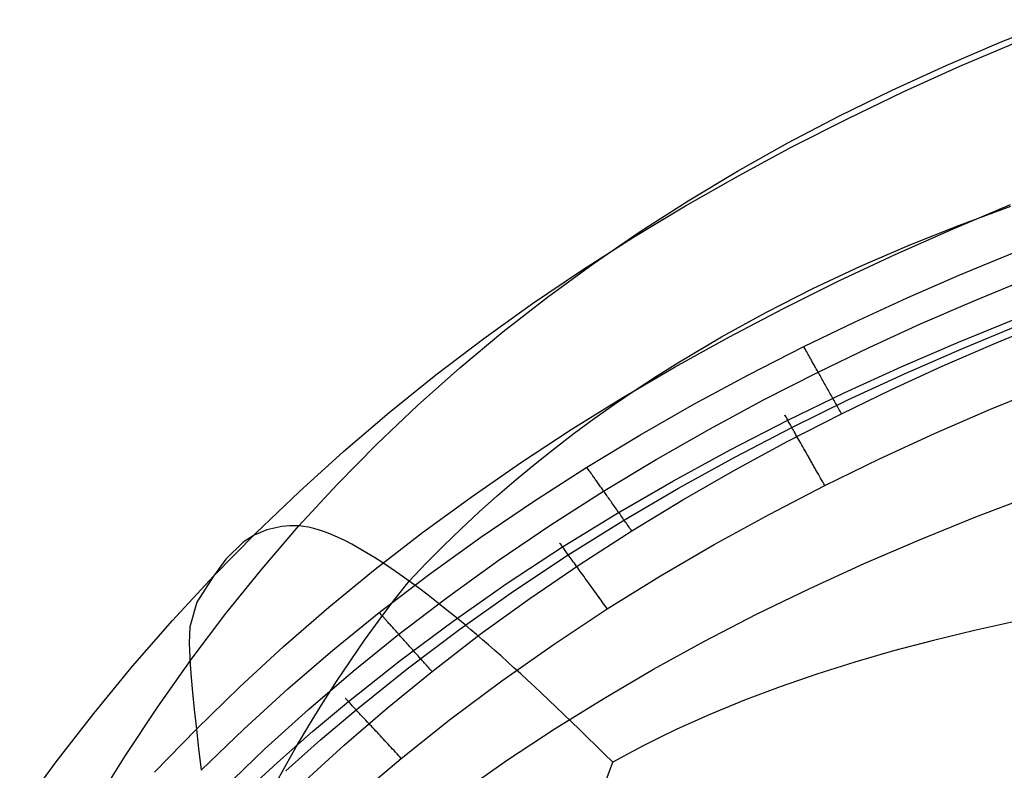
# Model space of a CAD drawing. Extents: x -353 to 1161, y -766 to 145.
# Tile 33 of 74: x -298 to -242, y 83 to 126. Entities that reach past the tile are written whole.
import ezdxf

# ---------------------------------------------------------------- set-up
doc = ezdxf.new("R2010")
doc.units = 0
doc.layers.add('DEFAULT', color=7, linetype='CONTINUOUS')

msp = doc.modelspace()

# ---------------------------------------------------------------- linework, layer by layer
at = {"layer": 'DEFAULT'}
for p, q in [((-242.35, 124.87, 242.839), (-239.143, 126.143, 242.781)), ((-245.493, 123.531, 242.888), (-242.35, 124.87, 242.839)), ((-244.704, 123.48, 190.894), (-241.412, 124.886, 190.864)), ((-248.572, 122.124, 242.93), (-245.493, 123.531, 242.888)), ((-247.945, 122.012, 190.922), (-244.704, 123.48, 190.894)), ((-251.585, 120.648, 242.965), (-248.572, 122.124, 242.93)), ((-251.134, 120.482, 190.949), (-247.945, 122.012, 190.922)), ((-254.533, 119.101, 242.993), (-251.585, 120.648, 242.965)), ((-254.269, 118.888, 190.974), (-251.134, 120.482, 190.949)), ((-257.414, 117.485, 243.016), (-254.533, 119.101, 242.993)), ((-257.349, 117.229, 190.998), (-254.269, 118.888, 190.974)), ((-260.375, 115.504, 191.019), (-257.349, 117.229, 190.998)), ((-260.227, 115.796, 243.033), (-257.414, 117.485, 243.016)), ((-263.343, 113.712, 191.039), (-260.375, 115.504, 191.019)), ((-262.973, 114.036, 243.046), (-260.227, 115.796, 243.033)), ((-245.134, 114.183, 91.409), (-241.814, 115.578, 91.409)), ((-244.731, 114.405, 264.802), (-241.794, 115.485, 264.822)), ((-248.404, 112.73, 91.409), (-245.134, 114.183, 91.409)), ((-247.595, 113.262, 264.771), (-244.731, 114.405, 264.802)), ((-266.254, 111.851, 191.057), (-263.343, 113.712, 191.039)), ((-265.651, 112.201, 243.055), (-262.973, 114.036, 243.046)), ((-250.388, 112.053, 264.729), (-247.595, 113.262, 264.771)), ((-251.622, 111.217, 91.409), (-248.404, 112.73, 91.409)), ((-244.713, 111.556, 80.171), (-241.694, 112.805, 80.152)), ((-268.261, 110.292, 243.061), (-265.651, 112.201, 243.055)), ((-253.107, 110.777, 264.675), (-250.388, 112.053, 264.729)), ((-269.105, 109.92, 191.073), (-266.254, 111.851, 191.057)), ((-247.709, 110.25, 80.192), (-244.713, 111.556, 80.171)), ((-255.753, 109.433, 264.61), (-253.107, 110.777, 264.675)), ((-254.788, 109.644, 91.409), (-251.622, 111.217, 91.409)), ((-243.989, 110.05, 77.273), (-241, 111.286, 77.267)), ((-270.801, 108.308, 243.064), (-268.261, 110.292, 243.061)), ((-250.68, 108.887, 80.213), (-247.709, 110.25, 80.192)), ((-271.897, 107.918, 191.088), (-269.105, 109.92, 191.073)), ((-246.954, 108.76, 77.279), (-243.989, 110.05, 77.273)), ((-258.324, 108.02, 264.534), (-255.753, 109.433, 264.61)), ((-257.9, 108.009, 91.409), (-254.788, 109.644, 91.409)), ((-253.623, 107.464, 80.235), (-250.68, 108.887, 80.213)), ((-249.893, 107.413, 77.286), (-246.954, 108.76, 77.279)), ((-244.788, 107.725, 68.162), (-241.478, 109.074, 68.135)), ((-244.604, 107.34, 73.594), (-241.309, 108.7, 73.581)), ((-242.816, 107.612, 76.166), (-239.879, 108.833, 76.166)), ((-273.272, 106.247, 243.065), (-270.801, 108.308, 243.064)), ((-260.958, 106.312, 91.409), (-257.9, 108.009, 91.409)), ((-260.821, 106.536, 264.445), (-258.324, 108.02, 264.534)), ((-274.629, 105.844, 191.1), (-271.897, 107.918, 191.088)), ((-256.782, 105.853, 80.261), (-253.623, 107.464, 80.235)), ((-253.596, 107.417, 80.03), (-253.623, 107.464, 80.235)), ((-253.566, 107.364, 79.826), (-253.596, 107.417, 80.03)), ((-252.805, 106.008, 77.293), (-249.893, 107.413, 77.286)), ((-248.07, 106.308, 68.191), (-244.788, 107.725, 68.162)), ((-245.727, 106.338, 76.166), (-242.816, 107.612, 76.166)), ((-253.533, 107.305, 79.622), (-253.566, 107.364, 79.826)), ((-253.497, 107.24, 79.42), (-253.533, 107.305, 79.622)), ((-253.456, 107.168, 79.22), (-253.497, 107.24, 79.42)), ((-253.413, 107.091, 79.022), (-253.456, 107.168, 79.22)), ((-253.39, 107.05, 78.924), (-253.413, 107.091, 79.022)), ((-253.366, 107.008, 78.827), (-253.39, 107.05, 78.924)), ((-253.342, 106.964, 78.73), (-253.366, 107.008, 78.827)), ((-253.316, 106.919, 78.635), (-253.342, 106.964, 78.73)), ((-253.29, 106.872, 78.541), (-253.316, 106.919, 78.635)), ((-253.263, 106.824, 78.448), (-253.29, 106.872, 78.541)), ((-247.87, 105.912, 73.607), (-244.604, 107.34, 73.594)), ((-263.96, 104.55, 91.409), (-260.958, 106.312, 91.409)), ((-262.042, 105.768, 264.397), (-260.821, 106.536, 264.445)), ((-253.235, 106.774, 78.356), (-253.263, 106.824, 78.448)), ((-253.206, 106.723, 78.265), (-253.235, 106.774, 78.356)), ((-253.177, 106.67, 78.175), (-253.206, 106.723, 78.265)), ((-253.146, 106.616, 78.087), (-253.177, 106.67, 78.175)), ((-253.115, 106.561, 78), (-253.146, 106.616, 78.087)), ((-253.083, 106.504, 77.915), (-253.115, 106.561, 78)), ((-253.051, 106.447, 77.831), (-253.083, 106.504, 77.915)), ((-253.018, 106.387, 77.749), (-253.051, 106.447, 77.831)), ((-252.984, 106.327, 77.669), (-253.018, 106.387, 77.749)), ((-252.949, 106.266, 77.59), (-252.984, 106.327, 77.669)), ((-251.322, 104.82, 68.221), (-248.07, 106.308, 68.191)), ((-248.611, 105.009, 76.166), (-245.727, 106.338, 76.166)), ((-277.298, 103.697, 191.11), (-274.629, 105.844, 191.1)), ((-275.674, 104.108, 243.065), (-273.272, 106.247, 243.065)), ((-263.243, 104.981, 264.345), (-262.042, 105.768, 264.397)), ((-259.903, 104.168, 80.287), (-256.782, 105.853, 80.261)), ((-255.929, 104.417, 77.301), (-252.805, 106.008, 77.293)), ((-252.914, 106.203, 77.513), (-252.949, 106.266, 77.59)), ((-252.878, 106.139, 77.438), (-252.914, 106.203, 77.513)), ((-252.842, 106.074, 77.364), (-252.878, 106.139, 77.438)), ((-252.805, 106.008, 77.293), (-252.842, 106.074, 77.364)), ((-252.767, 105.941, 77.223), (-252.805, 106.008, 77.293)), ((-252.729, 105.873, 77.156), (-252.767, 105.941, 77.223)), ((-252.69, 105.804, 77.091), (-252.729, 105.873, 77.156)), ((-252.651, 105.735, 77.027), (-252.69, 105.804, 77.091)), ((-252.611, 105.664, 76.966), (-252.651, 105.735, 77.027)), ((-251.105, 104.414, 73.62), (-247.87, 105.912, 73.607)), ((-252.571, 105.593, 76.907), (-252.611, 105.664, 76.966)), ((-252.531, 105.521, 76.85), (-252.571, 105.593, 76.907)), ((-252.49, 105.448, 76.796), (-252.531, 105.521, 76.85)), ((-252.449, 105.374, 76.743), (-252.49, 105.448, 76.796)), ((-252.407, 105.301, 76.693), (-252.449, 105.374, 76.743)), ((-252.365, 105.226, 76.645), (-252.407, 105.301, 76.693)), ((-252.323, 105.151, 76.6), (-252.365, 105.226, 76.645)), ((-252.281, 105.076, 76.556), (-252.323, 105.151, 76.6)), ((-242.959, 103.888, 76.166), (-239.739, 105.211, 76.166)), ((-264.425, 104.176, 264.29), (-263.243, 104.981, 264.345)), ((-254.539, 103.26, 68.252), (-251.322, 104.82, 68.221)), ((-252.238, 105, 76.515), (-252.281, 105.076, 76.556)), ((-252.195, 104.924, 76.477), (-252.238, 105, 76.515)), ((-252.152, 104.847, 76.44), (-252.195, 104.924, 76.477)), ((-252.109, 104.77, 76.406), (-252.152, 104.847, 76.44)), ((-252.066, 104.694, 76.375), (-252.109, 104.77, 76.406)), ((-252.023, 104.617, 76.345), (-252.066, 104.694, 76.375)), ((-251.979, 104.539, 76.318), (-252.023, 104.617, 76.345)), ((-251.465, 103.624, 76.166), (-248.611, 105.009, 76.166)), ((-278.005, 101.891, 243.064), (-275.674, 104.108, 243.065)), ((-266.906, 102.723, 91.409), (-263.96, 104.55, 91.409)), ((-265.589, 103.352, 264.233), (-264.425, 104.176, 264.29)), ((-262.982, 102.409, 80.315), (-259.903, 104.168, 80.287)), ((-259.014, 102.755, 77.309), (-255.929, 104.417, 77.301)), ((-254.304, 102.845, 73.634), (-251.105, 104.414, 73.62)), ((-251.936, 104.462, 76.293), (-251.979, 104.539, 76.318)), ((-251.893, 104.385, 76.271), (-251.936, 104.462, 76.293)), ((-251.849, 104.308, 76.25), (-251.893, 104.385, 76.271)), ((-251.806, 104.231, 76.232), (-251.849, 104.308, 76.25)), ((-251.763, 104.154, 76.217), (-251.806, 104.231, 76.232)), ((-251.72, 104.078, 76.203), (-251.763, 104.154, 76.217)), ((-251.677, 104.001, 76.192), (-251.72, 104.078, 76.203)), ((-279.904, 101.474, 191.118), (-277.298, 103.697, 191.11)), ((-254.697, 103.54, 70.486), (-254.698, 103.54, 70.311)), ((-254.698, 103.54, 70.311), (-254.696, 103.537, 70.138)), ((-254.695, 103.535, 70.663), (-254.697, 103.54, 70.486)), ((-254.696, 103.537, 70.138), (-254.692, 103.53, 69.967)), ((-254.691, 103.527, 70.841), (-254.695, 103.535, 70.663)), ((-254.692, 103.53, 69.967), (-254.687, 103.52, 69.797)), ((-254.684, 103.516, 71.02), (-254.691, 103.527, 70.841)), ((-254.687, 103.52, 69.797), (-254.679, 103.507, 69.63)), ((-254.675, 103.5, 71.199), (-254.684, 103.516, 71.02)), ((-254.679, 103.507, 69.63), (-254.67, 103.49, 69.465)), ((-254.663, 103.48, 71.379), (-254.675, 103.5, 71.199)), ((-254.67, 103.49, 69.465), (-254.659, 103.471, 69.303)), ((-254.65, 103.456, 71.56), (-254.663, 103.48, 71.379)), ((-254.659, 103.471, 69.303), (-254.646, 103.449, 69.144)), ((-254.525, 102.056, 76.166), (-251.465, 103.624, 76.166)), ((-251.634, 103.925, 76.182), (-251.677, 104.001, 76.192)), ((-251.592, 103.849, 76.175), (-251.634, 103.925, 76.182)), ((-251.549, 103.774, 76.17), (-251.592, 103.849, 76.175)), ((-251.507, 103.698, 76.167), (-251.549, 103.774, 76.17)), ((-251.465, 103.624, 76.166), (-251.507, 103.698, 76.167)), ((-246.149, 102.502, 76.166), (-242.959, 103.888, 76.166)), ((-266.733, 102.51, 264.172), (-265.589, 103.352, 264.233)), ((-257.822, 101.572, 68.285), (-254.539, 103.26, 68.252)), ((-254.634, 103.427, 71.74), (-254.65, 103.456, 71.56)), ((-254.646, 103.449, 69.144), (-254.632, 103.423, 68.988)), ((-254.616, 103.395, 71.92), (-254.634, 103.427, 71.74)), ((-254.632, 103.423, 68.988), (-254.616, 103.396, 68.834)), ((-254.616, 103.396, 68.834), (-254.599, 103.365, 68.684)), ((-254.595, 103.359, 72.099), (-254.616, 103.395, 71.92)), ((-254.599, 103.365, 68.684), (-254.58, 103.332, 68.537)), ((-254.572, 103.318, 72.277), (-254.595, 103.359, 72.099)), ((-254.58, 103.332, 68.537), (-254.56, 103.298, 68.392)), ((-254.546, 103.273, 72.454), (-254.572, 103.318, 72.277)), ((-254.56, 103.298, 68.392), (-254.539, 103.26, 68.252)), ((-254.518, 103.224, 72.63), (-254.546, 103.273, 72.454)), ((-254.488, 103.171, 72.803), (-254.518, 103.224, 72.63)), ((-254.456, 103.113, 72.975), (-254.488, 103.171, 72.803)), ((-254.421, 103.052, 73.144), (-254.456, 103.113, 72.975)), ((-254.384, 102.987, 73.31), (-254.421, 103.052, 73.144)), ((-254.345, 102.918, 73.474), (-254.384, 102.987, 73.31)), ((-254.304, 102.845, 73.634), (-254.345, 102.918, 73.474)), ((-269.794, 100.83, 91.409), (-266.906, 102.723, 91.409)), ((-267.858, 101.649, 264.108), (-266.733, 102.51, 264.172)), ((-266.014, 100.575, 80.345), (-262.982, 102.409, 80.315)), ((-262.056, 101.02, 77.318), (-259.014, 102.755, 77.309)), ((-257.566, 101.147, 73.648), (-254.304, 102.845, 73.634)), ((-254.26, 102.768, 73.79), (-254.304, 102.845, 73.634)), ((-254.215, 102.688, 73.943), (-254.26, 102.768, 73.79)), ((-254.168, 102.605, 74.091), (-254.215, 102.688, 73.943)), ((-254.119, 102.518, 74.236), (-254.168, 102.605, 74.091)), ((-254.068, 102.429, 74.375), (-254.119, 102.518, 74.236)), ((-254.015, 102.336, 74.511), (-254.068, 102.429, 74.375)), ((-253.962, 102.241, 74.641), (-254.015, 102.336, 74.511)), ((-249.304, 101.048, 76.166), (-246.149, 102.502, 76.166)), ((-280.266, 99.593, 243.063), (-278.005, 101.891, 243.064)), ((-257.545, 100.419, 76.166), (-254.525, 102.056, 76.166)), ((-253.906, 102.143, 74.766), (-253.962, 102.241, 74.641)), ((-253.849, 102.043, 74.886), (-253.906, 102.143, 74.766)), ((-253.792, 101.941, 75.001), (-253.849, 102.043, 74.886)), ((-253.732, 101.837, 75.11), (-253.792, 101.941, 75.001)), ((-253.672, 101.731, 75.214), (-253.732, 101.837, 75.11)), ((-282.446, 99.175, 191.123), (-279.904, 101.474, 191.118)), ((-268.964, 100.769, 264.041), (-267.858, 101.649, 264.108)), ((-261.062, 99.803, 68.319), (-257.822, 101.572, 68.285)), ((-253.612, 101.623, 75.313), (-253.672, 101.731, 75.214)), ((-253.55, 101.515, 75.405), (-253.612, 101.623, 75.313)), ((-253.488, 101.405, 75.493), (-253.55, 101.515, 75.405)), ((-253.425, 101.294, 75.574), (-253.488, 101.405, 75.493)), ((-253.393, 101.238, 75.613), (-253.425, 101.294, 75.574)), ((-253.361, 101.182, 75.65), (-253.393, 101.238, 75.613)), ((-272.623, 98.869, 91.409), (-269.794, 100.83, 91.409)), ((-270.051, 99.87, 263.97), (-268.964, 100.769, 264.041)), ((-265.053, 99.211, 77.327), (-262.056, 101.02, 77.318)), ((-260.784, 99.368, 73.663), (-257.566, 101.147, 73.648)), ((-253.33, 101.126, 75.686), (-253.361, 101.182, 75.65)), ((-253.298, 101.07, 75.721), (-253.33, 101.126, 75.686)), ((-253.266, 101.013, 75.754), (-253.298, 101.07, 75.721)), ((-253.234, 100.957, 75.786), (-253.266, 101.013, 75.754)), ((-253.202, 100.9, 75.816), (-253.234, 100.957, 75.786)), ((-253.17, 100.844, 75.845), (-253.202, 100.9, 75.816)), ((-253.138, 100.787, 75.873), (-253.17, 100.844, 75.845)), ((-253.106, 100.731, 75.899), (-253.138, 100.787, 75.873)), ((-253.074, 100.674, 75.924), (-253.106, 100.731, 75.899)), ((-253.042, 100.618, 75.948), (-253.074, 100.674, 75.924)), ((-252.423, 99.526, 76.166), (-249.304, 101.048, 76.166)), ((-269.064, 98.62, 80.376), (-266.014, 100.575, 80.345)), ((-265.985, 100.533, 80.136), (-266.014, 100.575, 80.345)), ((-265.951, 100.484, 79.927), (-265.985, 100.533, 80.136)), ((-265.912, 100.43, 79.719), (-265.951, 100.484, 79.927)), ((-265.87, 100.371, 79.512), (-265.912, 100.43, 79.719)), ((-265.824, 100.305, 79.307), (-265.87, 100.371, 79.512)), ((-265.773, 100.233, 79.104), (-265.824, 100.305, 79.307)), ((-265.746, 100.195, 79.004), (-265.773, 100.233, 79.104)), ((-265.719, 100.155, 78.904), (-265.746, 100.195, 79.004)), ((-265.69, 100.114, 78.805), (-265.719, 100.155, 78.904)), ((-265.66, 100.072, 78.708), (-265.69, 100.114, 78.805)), ((-260.52, 98.712, 76.166), (-257.545, 100.419, 76.166)), ((-253.01, 100.562, 75.97), (-253.042, 100.618, 75.948)), ((-252.978, 100.505, 75.991), (-253.01, 100.562, 75.97)), ((-252.946, 100.449, 76.011), (-252.978, 100.505, 75.991)), ((-252.914, 100.393, 76.029), (-252.946, 100.449, 76.011)), ((-252.851, 100.281, 76.062), (-252.914, 100.393, 76.029)), ((-252.788, 100.17, 76.091), (-252.851, 100.281, 76.062)), ((-252.726, 100.06, 76.114), (-252.788, 100.17, 76.091)), ((-282.457, 97.215, 243.062), (-280.266, 99.593, 243.063)), ((-271.118, 98.952, 263.897), (-270.051, 99.87, 263.97)), ((-265.629, 100.028, 78.611), (-265.66, 100.072, 78.708)), ((-265.597, 99.983, 78.515), (-265.629, 100.028, 78.611)), ((-265.564, 99.936, 78.421), (-265.597, 99.983, 78.515)), ((-265.53, 99.888, 78.327), (-265.564, 99.936, 78.421)), ((-265.495, 99.838, 78.235), (-265.53, 99.888, 78.327)), ((-265.459, 99.788, 78.145), (-265.495, 99.838, 78.235)), ((-265.422, 99.735, 78.055), (-265.459, 99.788, 78.145)), ((-265.385, 99.682, 77.968), (-265.422, 99.735, 78.055)), ((-265.346, 99.627, 77.881), (-265.385, 99.682, 77.968)), ((-265.307, 99.571, 77.797), (-265.346, 99.627, 77.881)), ((-265.266, 99.514, 77.714), (-265.307, 99.571, 77.797)), ((-264.254, 97.952, 68.355), (-261.062, 99.803, 68.319)), ((-255.601, 97.88, 76.166), (-252.423, 99.526, 76.166)), ((-252.664, 99.951, 76.133), (-252.726, 100.06, 76.114)), ((-252.602, 99.843, 76.148), (-252.664, 99.951, 76.133)), ((-252.542, 99.736, 76.158), (-252.602, 99.843, 76.148)), ((-252.482, 99.63, 76.164), (-252.542, 99.736, 76.158)), ((-252.423, 99.526, 76.166), (-252.482, 99.63, 76.164)), ((-284.923, 96.799, 191.127), (-282.446, 99.175, 191.123)), ((-268.065, 97.284, 77.337), (-265.053, 99.211, 77.327)), ((-265.225, 99.456, 77.633), (-265.266, 99.514, 77.714)), ((-265.183, 99.396, 77.554), (-265.225, 99.456, 77.633)), ((-265.14, 99.335, 77.476), (-265.183, 99.396, 77.554)), ((-265.097, 99.274, 77.401), (-265.14, 99.335, 77.476)), ((-265.053, 99.211, 77.327), (-265.097, 99.274, 77.401)), ((-265.008, 99.147, 77.255), (-265.053, 99.211, 77.327)), ((-264.962, 99.083, 77.186), (-265.008, 99.147, 77.255)), ((-264.916, 99.017, 77.119), (-264.962, 99.083, 77.186)), ((-264.869, 98.951, 77.053), (-264.916, 99.017, 77.119)), ((-263.952, 97.508, 73.679), (-260.784, 99.368, 73.663)), ((-243.793, 97.737, 45.459), (-240.506, 98.985, 45.44)), ((-275.393, 96.839, 91.409), (-272.623, 98.869, 91.409)), ((-272.166, 98.015, 263.82), (-271.118, 98.952, 263.897)), ((-272.059, 96.584, 80.409), (-269.064, 98.62, 80.376)), ((-264.822, 98.883, 76.99), (-264.869, 98.951, 77.053)), ((-264.774, 98.815, 76.929), (-264.822, 98.883, 76.99)), ((-264.725, 98.747, 76.871), (-264.774, 98.815, 76.929)), ((-264.676, 98.677, 76.815), (-264.725, 98.747, 76.871)), ((-264.627, 98.607, 76.761), (-264.676, 98.677, 76.815)), ((-264.577, 98.536, 76.709), (-264.627, 98.607, 76.761)), ((-264.527, 98.465, 76.66), (-264.577, 98.536, 76.709)), ((-264.476, 98.394, 76.613), (-264.527, 98.465, 76.66)), ((-263.447, 96.934, 76.166), (-260.52, 98.712, 76.166)), ((-273.195, 97.057, 263.741), (-272.166, 98.015, 263.82)), ((-267.394, 96.016, 68.392), (-264.254, 97.952, 68.355)), ((-264.426, 98.322, 76.568), (-264.476, 98.394, 76.613)), ((-264.374, 98.249, 76.526), (-264.426, 98.322, 76.568)), ((-264.323, 98.176, 76.486), (-264.374, 98.249, 76.526)), ((-264.272, 98.103, 76.448), (-264.323, 98.176, 76.486)), ((-264.22, 98.03, 76.413), (-264.272, 98.103, 76.448)), ((-264.168, 97.956, 76.381), (-264.22, 98.03, 76.413)), ((-264.116, 97.883, 76.35), (-264.168, 97.956, 76.381)), ((-264.064, 97.809, 76.322), (-264.116, 97.883, 76.35)), ((-258.732, 96.159, 76.166), (-255.601, 97.88, 76.166)), ((-271.022, 95.278, 77.347), (-268.065, 97.284, 77.337)), ((-267.068, 95.564, 73.695), (-263.952, 97.508, 73.679)), ((-264.012, 97.735, 76.297), (-264.064, 97.809, 76.322)), ((-263.96, 97.662, 76.274), (-264.012, 97.735, 76.297)), ((-263.908, 97.588, 76.253), (-263.96, 97.662, 76.274)), ((-263.856, 97.514, 76.234), (-263.908, 97.588, 76.253)), ((-263.804, 97.441, 76.218), (-263.856, 97.514, 76.234)), ((-263.753, 97.367, 76.204), (-263.804, 97.441, 76.218)), ((-263.701, 97.294, 76.192), (-263.753, 97.367, 76.204)), ((-263.65, 97.222, 76.183), (-263.701, 97.294, 76.192)), ((-247.019, 96.433, 45.482), (-243.793, 97.737, 45.459)), ((-287.333, 94.345, 191.128), (-284.923, 96.799, 191.127)), ((-284.288, 96.995, 230.821), (-285.018, 96.687, 224.4)), ((-284.577, 94.755, 243.063), (-282.457, 97.215, 243.062)), ((-283.438, 97.181, 237.057), (-284.288, 96.995, 230.821)), ((-282.965, 97.219, 240.092), (-283.438, 97.181, 237.057)), ((-282.457, 97.215, 243.062), (-282.965, 97.219, 240.092)), ((-282.186, 97.19, 244.518), (-282.457, 97.215, 243.062)), ((-281.899, 97.143, 245.949), (-282.186, 97.19, 244.518)), ((-281.596, 97.072, 247.354), (-281.899, 97.143, 245.949)), ((-281.277, 96.979, 248.736), (-281.596, 97.072, 247.354)), ((-280.941, 96.863, 250.093), (-281.277, 96.979, 248.736)), ((-280.589, 96.724, 251.426), (-280.941, 96.863, 250.093)), ((-280.221, 96.562, 252.735), (-280.589, 96.724, 251.426)), ((-278.101, 94.739, 91.409), (-275.393, 96.839, 91.409)), ((-274.204, 96.081, 263.658), (-273.195, 97.057, 263.741)), ((-266.388, 95.04, 76.166), (-263.447, 96.934, 76.166)), ((-263.599, 97.149, 76.175), (-263.65, 97.222, 76.183)), ((-263.548, 97.077, 76.17), (-263.599, 97.149, 76.175)), ((-263.497, 97.005, 76.167), (-263.548, 97.077, 76.17)), ((-263.447, 96.934, 76.166), (-263.497, 97.005, 76.167)), ((-285.641, 96.285, 217.842), (-286.62, 95.321, 204.496)), ((-285.018, 96.687, 224.4), (-285.641, 96.285, 217.842)), ((-279.837, 96.377, 254.021), (-280.221, 96.562, 252.735)), ((-279.436, 96.169, 255.283), (-279.837, 96.377, 254.021)), ((-279.019, 95.938, 256.522), (-279.436, 96.169, 255.283)), ((-274.993, 94.467, 80.443), (-272.059, 96.584, 80.409)), ((-267.556, 96.241, 70.611), (-267.558, 96.243, 70.438)), ((-267.558, 96.243, 70.438), (-267.558, 96.243, 70.267)), ((-267.558, 96.243, 70.267), (-267.555, 96.239, 70.097)), ((-267.552, 96.234, 70.785), (-267.556, 96.241, 70.611)), ((-267.555, 96.239, 70.097), (-267.55, 96.232, 69.93)), ((-267.545, 96.224, 70.96), (-267.552, 96.234, 70.785)), ((-267.55, 96.232, 69.93), (-267.543, 96.223, 69.764)), ((-267.535, 96.211, 71.136), (-267.545, 96.224, 70.96)), ((-267.543, 96.223, 69.764), (-267.534, 96.21, 69.601)), ((-267.523, 96.194, 71.312), (-267.535, 96.211, 71.136)), ((-267.534, 96.21, 69.601), (-267.523, 96.194, 69.44)), ((-267.508, 96.173, 71.489), (-267.523, 96.194, 71.312)), ((-267.523, 96.194, 69.44), (-267.509, 96.176, 69.282)), ((-267.509, 96.176, 69.282), (-267.494, 96.155, 69.126)), ((-267.49, 96.149, 71.666), (-267.508, 96.173, 71.489)), ((-267.494, 96.155, 69.126), (-267.478, 96.132, 68.973)), ((-261.814, 94.359, 76.166), (-258.732, 96.159, 76.166)), ((-250.182, 95.071, 45.508), (-247.019, 96.433, 45.482)), ((-278.585, 95.684, 257.738), (-279.019, 95.938, 256.522)), ((-278.134, 95.407, 258.932), (-278.585, 95.684, 257.738)), ((-275.194, 95.084, 263.572), (-274.204, 96.081, 263.658)), ((-270.553, 93.943, 68.431), (-267.394, 96.016, 68.392)), ((-267.47, 96.121, 71.843), (-267.49, 96.149, 71.666)), ((-267.478, 96.132, 68.973), (-267.459, 96.106, 68.823)), ((-267.447, 96.089, 72.02), (-267.47, 96.121, 71.843)), ((-267.459, 96.106, 68.823), (-267.439, 96.078, 68.676)), ((-267.421, 96.053, 72.195), (-267.447, 96.089, 72.02)), ((-267.439, 96.078, 68.676), (-267.417, 96.048, 68.532)), ((-267.392, 96.013, 72.37), (-267.421, 96.053, 72.195)), ((-267.417, 96.048, 68.532), (-267.394, 96.016, 68.392)), ((-267.361, 95.97, 72.543), (-267.392, 96.013, 72.37)), ((-267.327, 95.923, 72.715), (-267.361, 95.97, 72.543)), ((-267.29, 95.872, 72.884), (-267.327, 95.923, 72.715)), ((-267.251, 95.817, 73.052), (-267.29, 95.872, 72.884)), ((-267.209, 95.759, 73.217), (-267.251, 95.817, 73.052)), ((-267.164, 95.698, 73.38), (-267.209, 95.759, 73.217)), ((-267.117, 95.632, 73.539), (-267.164, 95.698, 73.38)), ((-267.068, 95.564, 73.695), (-267.117, 95.632, 73.539)), ((-286.62, 95.321, 204.496), (-287.333, 94.345, 191.128)), ((-277.667, 95.107, 260.103), (-278.134, 95.407, 258.932)), ((-277.182, 94.784, 261.251), (-277.667, 95.107, 260.103)), ((-276.163, 94.067, 263.482), (-275.194, 95.084, 263.572)), ((-273.919, 93.193, 77.358), (-271.022, 95.278, 77.347)), ((-270.2, 93.484, 73.712), (-267.068, 95.564, 73.695)), ((-269.271, 93.071, 76.166), (-266.388, 95.04, 76.166)), ((-267.016, 95.492, 73.848), (-267.068, 95.564, 73.695)), ((-266.962, 95.417, 73.997), (-267.016, 95.492, 73.848)), ((-266.905, 95.339, 74.142), (-266.962, 95.417, 73.997)), ((-266.847, 95.258, 74.282), (-266.905, 95.339, 74.142)), ((-266.787, 95.174, 74.419), (-266.847, 95.258, 74.282)), ((-266.724, 95.088, 74.55), (-266.787, 95.174, 74.419)), ((-266.66, 94.999, 74.677), (-266.724, 95.088, 74.55)), ((-253.283, 93.651, 45.536), (-250.182, 95.071, 45.508)), ((-286.626, 92.214, 243.064), (-284.577, 94.755, 243.063)), ((-280.748, 92.568, 91.409), (-278.101, 94.739, 91.409)), ((-277.863, 92.27, 80.478), (-274.993, 94.467, 80.443)), ((-276.681, 94.437, 262.378), (-277.182, 94.784, 261.251)), ((-266.595, 94.908, 74.799), (-266.66, 94.999, 74.677)), ((-266.528, 94.815, 74.916), (-266.595, 94.908, 74.799)), ((-266.459, 94.72, 75.028), (-266.528, 94.815, 74.916)), ((-266.389, 94.624, 75.135), (-266.459, 94.72, 75.028)), ((-266.318, 94.525, 75.236), (-266.389, 94.624, 75.135)), ((-266.246, 94.426, 75.332), (-266.318, 94.525, 75.236)), ((-289.677, 91.811, 191.127), (-287.333, 94.345, 191.128)), ((-287.333, 94.345, 191.128), (-288.275, 92.854, 165.143)), ((-277.027, 92.966, 263.572), (-276.163, 94.067, 263.482)), ((-276.163, 94.067, 263.482), (-276.681, 94.437, 262.378)), ((-275.628, 93.674, 264.565), (-276.163, 94.067, 263.482)), ((-273.649, 91.78, 68.471), (-270.553, 93.943, 68.431)), ((-266.173, 94.325, 75.423), (-266.246, 94.426, 75.332)), ((-266.1, 94.223, 75.508), (-266.173, 94.325, 75.423)), ((-266.026, 94.12, 75.588), (-266.1, 94.223, 75.508)), ((-265.951, 94.016, 75.662), (-266.026, 94.12, 75.588)), ((-265.876, 93.912, 75.73), (-265.951, 94.016, 75.662)), ((-265.8, 93.807, 75.794), (-265.876, 93.912, 75.73)), ((-264.842, 92.48, 76.166), (-261.814, 94.359, 76.166)), ((-275.074, 93.255, 265.625), (-275.628, 93.674, 264.565)), ((-273.268, 91.315, 73.73), (-270.2, 93.484, 73.712)), ((-265.725, 93.703, 75.852), (-265.8, 93.807, 75.794)), ((-265.649, 93.598, 75.905), (-265.725, 93.703, 75.852)), ((-265.574, 93.493, 75.952), (-265.649, 93.598, 75.905)), ((-265.498, 93.389, 75.995), (-265.574, 93.493, 75.952)), ((-265.423, 93.285, 76.032), (-265.498, 93.389, 75.995)), ((-256.321, 92.172, 45.567), (-253.283, 93.651, 45.536)), ((-288.275, 92.854, 165.143), (-288.69, 91.448, 140.062)), ((-277.874, 91.84, 263.658), (-277.027, 92.966, 263.572)), ((-276.752, 91.028, 77.369), (-273.919, 93.193, 77.358)), ((-274.5, 92.809, 266.663), (-275.074, 93.255, 265.625)), ((-273.904, 92.334, 267.679), (-274.5, 92.809, 266.663)), ((-272.094, 91.026, 76.166), (-269.271, 93.071, 76.166)), ((-265.348, 93.181, 76.065), (-265.423, 93.285, 76.032)), ((-265.274, 93.078, 76.092), (-265.348, 93.181, 76.065)), ((-265.2, 92.976, 76.115), (-265.274, 93.078, 76.092)), ((-265.127, 92.875, 76.134), (-265.2, 92.976, 76.115)), ((-265.055, 92.774, 76.148), (-265.127, 92.875, 76.134)), ((-283.333, 90.325, 91.409), (-280.748, 92.568, 91.409)), ((-280.507, 90.122, 80.512), (-277.863, 92.27, 80.478)), ((-277.83, 92.233, 80.264), (-277.863, 92.27, 80.478)), ((-277.792, 92.191, 80.05), (-277.83, 92.233, 80.264)), ((-273.597, 92.085, 268.178), (-273.904, 92.334, 267.679)), ((-267.885, 90.471, 76.166), (-264.842, 92.48, 76.166)), ((-264.983, 92.675, 76.158), (-265.055, 92.774, 76.148)), ((-264.912, 92.577, 76.164), (-264.983, 92.675, 76.158)), ((-264.842, 92.48, 76.166), (-264.912, 92.577, 76.164)), ((-291.954, 89.199, 191.123), (-289.677, 91.811, 191.127)), ((-288.606, 89.592, 243.065), (-286.626, 92.214, 243.064)), ((-278.703, 90.692, 263.741), (-277.874, 91.84, 263.658)), ((-277.75, 92.143, 79.837), (-277.792, 92.191, 80.05)), ((-277.702, 92.09, 79.625), (-277.75, 92.143, 79.837)), ((-277.65, 92.031, 79.414), (-277.702, 92.09, 79.625)), ((-277.621, 92, 79.309), (-277.65, 92.031, 79.414)), ((-277.592, 91.967, 79.205), (-277.621, 92, 79.309)), ((-277.561, 91.932, 79.102), (-277.592, 91.967, 79.205)), ((-277.529, 91.897, 78.999), (-277.561, 91.932, 79.102)), ((-277.496, 91.859, 78.897), (-277.529, 91.897, 78.999)), ((-277.461, 91.821, 78.796), (-277.496, 91.859, 78.897)), ((-277.426, 91.781, 78.697), (-277.461, 91.821, 78.796)), ((-277.389, 91.74, 78.598), (-277.426, 91.781, 78.697)), ((-277.351, 91.697, 78.5), (-277.389, 91.74, 78.598)), ((-277.311, 91.653, 78.404), (-277.351, 91.697, 78.5)), ((-277.271, 91.607, 78.309), (-277.311, 91.653, 78.404)), ((-276.676, 89.528, 68.513), (-273.649, 91.78, 68.471)), ((-273.285, 91.828, 268.672), (-273.597, 92.085, 268.178)), ((-272.966, 91.563, 269.16), (-273.285, 91.828, 268.672)), ((-259.294, 90.632, 45.598), (-256.321, 92.172, 45.567)), ((-241.477, 91.776, 280.771), (-243.874, 91.246, 280.595)), ((-288.69, 91.448, 140.062), (-288.729, 90.521, 127.767)), ((-277.229, 91.561, 78.215), (-277.271, 91.607, 78.309)), ((-277.186, 91.513, 78.123), (-277.229, 91.561, 78.215)), ((-277.142, 91.464, 78.032), (-277.186, 91.513, 78.123)), ((-277.097, 91.413, 77.943), (-277.142, 91.464, 78.032)), ((-277.051, 91.361, 77.855), (-277.097, 91.413, 77.943)), ((-277.003, 91.309, 77.77), (-277.051, 91.361, 77.855)), ((-276.955, 91.255, 77.686), (-277.003, 91.309, 77.77)), ((-276.906, 91.2, 77.604), (-276.955, 91.255, 77.686)), ((-276.856, 91.143, 77.523), (-276.906, 91.2, 77.604)), ((-276.804, 91.086, 77.445), (-276.856, 91.143, 77.523)), ((-276.265, 89.057, 73.748), (-273.268, 91.315, 73.73)), ((-272.641, 91.289, 269.642), (-272.966, 91.563, 269.16)), ((-272.309, 91.007, 270.118), (-272.641, 91.289, 269.642)), ((-243.874, 91.246, 280.595), (-246.213, 90.68, 280.406)), ((-279.516, 89.52, 263.821), (-278.703, 90.692, 263.741)), ((-279.363, 88.913, 77.38), (-276.752, 91.028, 77.369)), ((-276.752, 91.028, 77.369), (-276.804, 91.086, 77.445)), ((-276.7, 90.969, 77.295), (-276.752, 91.028, 77.369)), ((-276.646, 90.909, 77.223), (-276.7, 90.969, 77.295)), ((-276.591, 90.848, 77.153), (-276.646, 90.909, 77.223)), ((-276.536, 90.786, 77.085), (-276.591, 90.848, 77.153)), ((-276.48, 90.723, 77.02), (-276.536, 90.786, 77.085)), ((-276.423, 90.66, 76.957), (-276.48, 90.723, 77.02)), ((-276.366, 90.596, 76.896), (-276.423, 90.66, 76.957)), ((-276.308, 90.531, 76.838), (-276.366, 90.596, 76.896)), ((-276.25, 90.466, 76.782), (-276.308, 90.531, 76.838)), ((-274.853, 88.904, 76.166), (-272.094, 91.026, 76.166)), ((-271.971, 90.716, 270.589), (-272.309, 91.007, 270.118)), ((-271.625, 90.416, 271.053), (-271.971, 90.716, 270.589)), ((-262.204, 89.031, 45.629), (-259.294, 90.632, 45.598)), ((-246.213, 90.68, 280.406), (-248.493, 90.077, 280.202)), ((-288.729, 90.521, 127.767), (-288.671, 89.308, 115.585)), ((-285.853, 88.008, 91.409), (-283.333, 90.325, 91.409)), ((-283.088, 87.902, 80.547), (-280.507, 90.122, 80.512)), ((-276.191, 90.4, 76.728), (-276.25, 90.466, 76.782)), ((-276.132, 90.334, 76.677), (-276.191, 90.4, 76.728)), ((-276.072, 90.267, 76.628), (-276.132, 90.334, 76.677)), ((-276.012, 90.2, 76.582), (-276.072, 90.267, 76.628)), ((-275.951, 90.132, 76.538), (-276.012, 90.2, 76.582)), ((-275.891, 90.064, 76.497), (-275.951, 90.132, 76.538)), ((-275.829, 89.996, 76.458), (-275.891, 90.064, 76.497)), ((-275.768, 89.927, 76.422), (-275.829, 89.996, 76.458)), ((-271.273, 90.107, 271.512), (-271.625, 90.416, 271.053)), ((-270.913, 89.788, 271.964), (-271.273, 90.107, 271.512)), ((-270.863, 88.377, 76.166), (-267.885, 90.471, 76.166)), ((-248.493, 90.077, 280.202), (-250.714, 89.435, 279.983)), ((-290.518, 86.89, 243.065), (-288.606, 89.592, 243.065)), ((-280.312, 88.326, 263.897), (-279.516, 89.52, 263.821)), ((-279.628, 87.184, 68.556), (-276.676, 89.528, 68.513)), ((-275.707, 89.859, 76.388), (-275.768, 89.927, 76.422)), ((-275.645, 89.79, 76.357), (-275.707, 89.859, 76.388)), ((-275.584, 89.721, 76.328), (-275.645, 89.79, 76.357)), ((-275.522, 89.652, 76.301), (-275.584, 89.721, 76.328)), ((-275.461, 89.583, 76.277), (-275.522, 89.652, 76.301)), ((-275.399, 89.514, 76.256), (-275.461, 89.583, 76.277)), ((-275.338, 89.446, 76.237), (-275.399, 89.514, 76.256)), ((-275.276, 89.377, 76.22), (-275.338, 89.446, 76.237)), ((-270.546, 89.459, 272.41), (-270.913, 89.788, 271.964)), ((-270.172, 89.12, 272.85), (-270.546, 89.459, 272.41)), ((-250.714, 89.435, 279.983), (-252.875, 88.753, 279.749)), ((-294.166, 86.51, 191.118), (-291.954, 89.199, 191.123)), ((-288.671, 89.308, 115.585), (-288.609, 88.562, 109.524)), ((-281.91, 86.728, 77.391), (-279.363, 88.913, 77.38)), ((-279.186, 86.71, 73.766), (-276.265, 89.057, 73.748)), ((-277.393, 86.832, 76.166), (-274.853, 88.904, 76.166)), ((-275.215, 89.309, 76.205), (-275.276, 89.377, 76.22)), ((-275.154, 89.24, 76.193), (-275.215, 89.309, 76.205)), ((-275.093, 89.172, 76.183), (-275.154, 89.24, 76.193)), ((-275.033, 89.105, 76.176), (-275.093, 89.172, 76.183)), ((-274.972, 89.037, 76.17), (-275.033, 89.105, 76.176)), ((-274.913, 88.97, 76.167), (-274.972, 89.037, 76.17)), ((-274.853, 88.904, 76.166), (-274.913, 88.97, 76.167)), ((-269.789, 88.771, 273.284), (-270.172, 89.12, 272.85)), ((-265.048, 87.368, 45.66), (-262.204, 89.031, 45.629)), ((-288.609, 88.562, 109.524), (-288.527, 87.707, 103.478)), ((-281.092, 87.108, 263.971), (-280.312, 88.326, 263.897)), ((-273.771, 86.198, 76.166), (-270.863, 88.377, 76.166)), ((-269.399, 88.412, 273.712), (-269.789, 88.771, 273.284)), ((-269, 88.042, 274.133), (-269.399, 88.412, 273.712)), ((-252.875, 88.753, 279.749), (-254.976, 88.028, 279.498)), ((-288.309, 85.616, 91.409), (-285.853, 88.008, 91.409)), ((-285.6, 85.613, 80.583), (-283.088, 87.902, 80.547)), ((-268.594, 87.661, 274.548), (-269, 88.042, 274.133)), ((-254.976, 88.028, 279.498), (-257.015, 87.259, 279.231)), ((-288.527, 87.707, 103.478), (-288.426, 86.729, 97.441)), ((-281.676, 85.466, 68.587), (-279.628, 87.184, 68.556)), ((-279.787, 87.356, 70.585), (-279.789, 87.358, 70.416)), ((-279.789, 87.358, 70.416), (-279.789, 87.357, 70.249)), ((-279.789, 87.357, 70.249), (-279.785, 87.353, 70.084)), ((-279.782, 87.351, 70.755), (-279.787, 87.356, 70.585)), ((-279.785, 87.353, 70.084), (-279.779, 87.347, 69.92)), ((-279.775, 87.342, 70.926), (-279.782, 87.351, 70.755)), ((-279.779, 87.347, 69.92), (-279.771, 87.338, 69.759)), ((-279.764, 87.331, 71.098), (-279.775, 87.342, 70.926)), ((-279.771, 87.338, 69.759), (-279.761, 87.327, 69.6)), ((-279.751, 87.317, 71.27), (-279.764, 87.331, 71.098)), ((-279.761, 87.327, 69.6), (-279.748, 87.313, 69.443)), ((-279.735, 87.299, 71.443), (-279.751, 87.317, 71.27)), ((-279.748, 87.313, 69.443), (-279.733, 87.297, 69.288)), ((-279.715, 87.278, 71.617), (-279.735, 87.299, 71.443)), ((-279.733, 87.297, 69.288), (-279.715, 87.278, 69.136)), ((-279.693, 87.254, 71.79), (-279.715, 87.278, 71.617)), ((-279.715, 87.278, 69.136), (-279.696, 87.258, 68.987)), ((-279.696, 87.258, 68.987), (-279.675, 87.235, 68.841)), ((-279.667, 87.227, 71.963), (-279.693, 87.254, 71.79)), ((-279.675, 87.235, 68.841), (-279.652, 87.211, 68.697)), ((-279.639, 87.196, 72.135), (-279.667, 87.227, 71.963)), ((-279.652, 87.211, 68.697), (-279.628, 87.184, 68.556)), ((-279.607, 87.162, 72.306), (-279.639, 87.196, 72.135)), ((-279.572, 87.125, 72.477), (-279.607, 87.162, 72.306)), ((-268.178, 87.269, 274.956), (-268.594, 87.661, 274.548)), ((-267.755, 86.866, 275.358), (-268.178, 87.269, 274.956)), ((-267.827, 85.641, 45.69), (-265.048, 87.368, 45.66)), ((-257.015, 87.259, 279.231), (-258.991, 86.444, 278.946)), ((-292.363, 84.107, 243.064), (-290.518, 86.89, 243.065)), ((-288.426, 86.729, 97.441), (-288.309, 85.616, 91.409)), ((-284.391, 84.475, 77.402), (-281.91, 86.728, 77.391)), ((-281.856, 85.868, 264.041), (-281.092, 87.108, 263.971)), ((-281.212, 84.99, 73.78), (-279.186, 86.71, 73.766)), ((-279.87, 84.693, 76.166), (-277.393, 86.832, 76.166)), ((-279.534, 87.084, 72.646), (-279.572, 87.125, 72.477)), ((-279.493, 87.04, 72.813), (-279.534, 87.084, 72.646)), ((-279.45, 86.993, 72.978), (-279.493, 87.04, 72.813)), ((-279.403, 86.942, 73.141), (-279.45, 86.993, 72.978)), ((-279.353, 86.889, 73.302), (-279.403, 86.942, 73.141)), ((-279.3, 86.832, 73.46), (-279.353, 86.889, 73.302)), ((-279.244, 86.772, 73.615), (-279.3, 86.832, 73.46)), ((-279.186, 86.71, 73.766), (-279.244, 86.772, 73.615)), ((-279.125, 86.644, 73.914), (-279.186, 86.71, 73.766)), ((-279.062, 86.576, 74.059), (-279.125, 86.644, 73.914)), ((-267.322, 86.452, 275.753), (-267.755, 86.866, 275.358)), ((-296.314, 83.745, 191.11), (-294.166, 86.51, 191.118)), ((-278.996, 86.505, 74.2), (-279.062, 86.576, 74.059)), ((-278.928, 86.432, 74.336), (-278.996, 86.505, 74.2)), ((-278.857, 86.356, 74.468), (-278.928, 86.432, 74.336)), ((-278.785, 86.278, 74.596), (-278.857, 86.356, 74.468)), ((-278.71, 86.198, 74.719), (-278.785, 86.278, 74.596)), ((-278.634, 86.116, 74.838), (-278.71, 86.198, 74.719)), ((-278.556, 86.033, 74.951), (-278.634, 86.116, 74.838)), ((-278.477, 85.947, 75.06), (-278.556, 86.033, 74.951)), ((-276.605, 83.935, 76.166), (-273.771, 86.198, 76.166)), ((-266.881, 86.026, 276.141), (-267.322, 86.452, 275.753)), ((-258.991, 86.444, 278.946), (-260.904, 85.583, 278.643)), ((-290.699, 83.149, 91.409), (-288.309, 85.616, 91.409)), ((-288.309, 85.616, 91.409), (-288.188, 84.494, 86.004)), ((-288.042, 83.255, 80.62), (-285.6, 85.613, 80.583)), ((-282.604, 84.605, 264.108), (-281.856, 85.868, 264.041)), ((-278.396, 85.86, 75.163), (-278.477, 85.947, 75.06)), ((-278.313, 85.772, 75.262), (-278.396, 85.86, 75.163)), ((-278.23, 85.682, 75.355), (-278.313, 85.772, 75.262)), ((-278.146, 85.591, 75.443), (-278.23, 85.682, 75.355)), ((-278.061, 85.5, 75.525), (-278.146, 85.591, 75.443)), ((-277.975, 85.407, 75.603), (-278.061, 85.5, 75.525)), ((-270.541, 83.85, 45.718), (-267.827, 85.641, 45.69)), ((-266.43, 85.588, 276.523), (-266.881, 86.026, 276.141)), ((-265.97, 85.138, 276.898), (-266.43, 85.588, 276.523)), ((-260.904, 85.583, 278.643), (-261.836, 85.134, 278.484)), ((-283.683, 83.704, 68.619), (-281.676, 85.466, 68.587)), ((-283.196, 83.226, 73.793), (-281.212, 84.99, 73.78)), ((-277.888, 85.314, 75.675), (-277.975, 85.407, 75.603)), ((-277.801, 85.221, 75.742), (-277.888, 85.314, 75.675)), ((-277.714, 85.127, 75.803), (-277.801, 85.221, 75.742)), ((-277.627, 85.033, 75.86), (-277.714, 85.127, 75.803)), ((-277.539, 84.939, 75.911), (-277.627, 85.033, 75.86)), ((-277.452, 84.845, 75.957), (-277.539, 84.939, 75.911)), ((-265.501, 84.675, 277.266), (-265.97, 85.138, 276.898)), ((-261.836, 85.134, 278.484), (-262.752, 84.673, 278.321)), ((-288.188, 84.494, 86.004), (-288.042, 83.255, 80.62)), ((-286.802, 82.154, 77.414), (-284.391, 84.475, 77.402)), ((-284.051, 82.012, 264.233), (-282.604, 84.605, 264.108)), ((-282.28, 82.488, 76.166), (-279.87, 84.693, 76.166)), ((-277.364, 84.752, 75.999), (-277.452, 84.845, 75.957)), ((-277.278, 84.658, 76.035), (-277.364, 84.752, 75.999)), ((-277.191, 84.565, 76.067), (-277.278, 84.658, 76.035)), ((-277.105, 84.473, 76.094), (-277.191, 84.565, 76.067)), ((-277.02, 84.381, 76.117), (-277.105, 84.473, 76.094)), ((-276.935, 84.29, 76.135), (-277.02, 84.381, 76.117)), ((-265.023, 84.201, 277.626), (-265.501, 84.675, 277.266)), ((-262.752, 84.673, 278.321), (-263.652, 84.2, 278.153)), ((-294.142, 81.246, 243.061), (-292.363, 84.107, 243.064)), ((-278.569, 82.277, 76.166), (-276.605, 83.935, 76.166)), ((-276.851, 84.2, 76.149), (-276.935, 84.29, 76.135)), ((-276.768, 84.11, 76.158), (-276.851, 84.2, 76.149)), ((-276.686, 84.022, 76.164), (-276.768, 84.11, 76.158)), ((-276.605, 83.935, 76.166), (-276.686, 84.022, 76.164)), ((-273.189, 81.993, 45.744), (-270.541, 83.85, 45.718)), ((-264.535, 83.713, 277.98), (-265.023, 84.201, 277.626)), ((-263.652, 84.2, 278.153), (-264.535, 83.713, 277.98)), ((-298.399, 80.906, 191.1), (-296.314, 83.745, 191.11)), ((-285.647, 81.897, 68.651), (-283.683, 83.704, 68.619)), ((-265.277, 81.7, 278.32), (-264.535, 83.713, 277.98))]:
    msp.add_line(p, q, dxfattribs=at)

doc.saveas('drawing.dxf')
